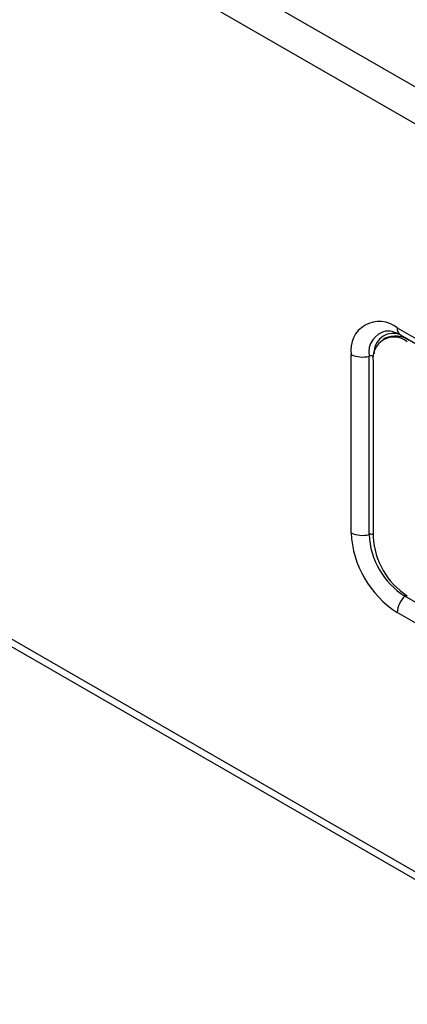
# Model space of a CAD drawing. Header units: millimetres. Extents: x 16 to 503, y 3 to 290.
# Tile 161 of 169: x 99.23 to 101.34, y 189.88 to 195.24. Entities that reach past the tile are written whole.
import ezdxf

# ---------------------------------------------------------------- set-up
doc = ezdxf.new("R2010")
doc.units = ezdxf.units.MM

msp = doc.modelspace()

# ---------------------------------------------------------------- linework, layer by layer
at = {"color": 7, "linetype": 'Continuous', "lineweight": 25}
for p, q in [((80.5786, 206.886), (105.4252, 192.5424)), ((80.4916, 206.7353), (105.3382, 192.3916)), ((80.6765, 202.5584), (105.1533, 188.4282)), ((80.8074, 202.4412), (105.0734, 188.4327)), ((101.2846, 193.5655), (104.6434, 191.6265)), ((101.3021, 193.5268), (104.6609, 191.5878)), ((101.2191, 193.5089), (101.2082, 193.5026)), ((101.034, 192.4504), (101.034, 193.4208)), ((101.1312, 192.4411), (101.1312, 193.4115)), ((101.1541, 193.3828), (101.1541, 192.4281)), ((104.684, 190.1661), (101.3252, 192.1051)), ((104.6434, 190.0773), (101.2846, 192.0162))]:
    msp.add_line(p, q, dxfattribs=at)
for centre, radius, start, end in [((101.1868, 193.4456), 0.1548, 50.7967, 189.214), ((101.2502, 193.4311), 0.1206, 101.5147, 189.3618), ((101.2628, 193.4309), 0.1044, 74.234, 182.462), ((101.3259, 193.5609), 0.0416, 173.6075, 235.0803), ((101.2668, 193.4011), 0.1142, 50.7967, 189.214), ((101.2733, 193.389), 0.1315, 54.3824, 114.3071), ((101.0943, 193.5387), 0.1324, 242.9132, 286.1983), ((101.1414, 193.376), 0.037, 67.2252, 105.9186), ((101.5781, 192.4751), 0.5447, 182.6055, 237.3945), ((101.0943, 192.5683), 0.1324, 242.9132, 286.1983), ((101.1414, 192.4047), 0.0377, 70.3794, 105.6194), ((101.5524, 192.4602), 0.4216, 182.6055, 237.3945), ((101.5556, 192.4464), 0.4019, 182.6055, 237.3945), ((101.4169, 192.0095), 0.1324, 133.7996, 177.0906), ((101.299, 192.1318), 0.0374, 314.4412, 329.0319)]:
    msp.add_arc(centre, radius, start, end, dxfattribs=at)
msp.add_open_spline([(101.2269, 193.5483), (101.2326, 193.5489), (101.2457, 193.5502), (101.2754, 193.5413), (101.2964, 193.5299), (101.3021, 193.5268)], degree=3, knots=[0, 0, 0, 0, 0.354844, 0.823148, 1, 1, 1, 1], dxfattribs=at)

doc.saveas('drawing.dxf')
